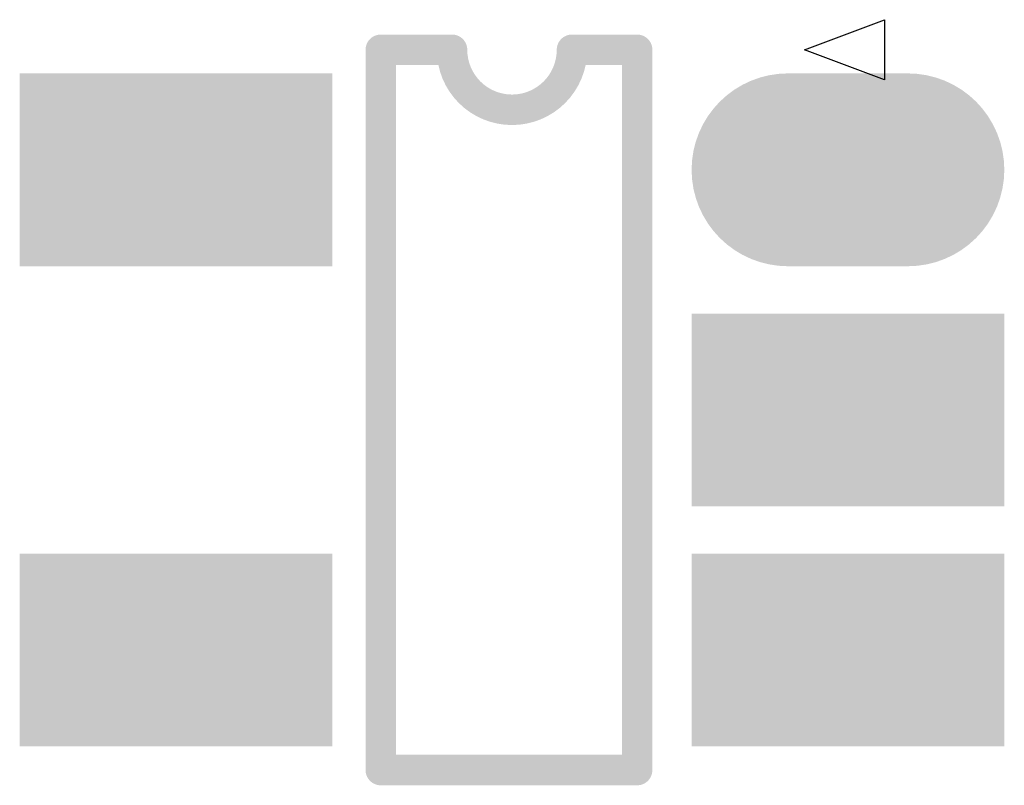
# Model space of a CAD drawing. Header units: millimetres. Extents: x 33.87 to 37.23, y 19.07 to 21.28.
# Tile 7 of 9: x 36.32 to 36.48, y 20.17 to 20.3. Entities that reach past the tile are written whole.
import ezdxf

# ---------------------------------------------------------------- set-up
doc = ezdxf.new("R2010")
doc.units = ezdxf.units.MM
doc.header["$MEASUREMENT"] = 0
for name, color, linetype in [('BottomLayer', 5, 'Continuous'), ('BottomOverlay', 54, 'Continuous'), ('BottomPaste', 16, 'Continuous'), ('BottomSolder', 6, 'Continuous')]:
    doc.layers.add(name, color=color, linetype=linetype)

# ---------------------------------------------------------------- blocks, each defined once
blk = doc.blocks.new('SOT_23_5_B_43')
at = {"layer": 'BottomLayer', "const_width": 0.02362}
blk.add_lwpolyline([(-0.06485, -0.03937), (-0.04515, -0.03937)], dxfattribs=at)
at = {"layer": 'BottomLayer', "const_width": 0.01181}
for points in [[(-0.07075, -0.03937, 1), (-0.05894, -0.03937, 1)], [(-0.05106, -0.03937, 1), (-0.03925, -0.03937, 1)]]:
    blk.add_lwpolyline(points, format="xyb", close=True, dxfattribs=at)
at = {"layer": 'BottomLayer'}
for points in [[(-0.03334, 0.02756), (-0.03334, 0.05118), (-0.07666, 0.02756), (-0.07666, 0.05118)], [(0.0769, 0.02756), (0.0769, 0.05118), (0.03358, 0.02756), (0.03358, 0.05118)], [(-0.03334, -0.01181), (-0.03334, 0.01181), (-0.07666, -0.01181), (-0.07666, 0.01181)], [(0.0769, -0.05118), (0.0769, -0.02756), (0.03358, -0.05118), (0.03358, -0.02756)]]:
    blk.add_solid(points, dxfattribs=at)
at = {"layer": 'BottomOverlay'}
for p, q in [((-0.06102, -0.06398), (-0.06102, -0.05413)), ((-0.06102, -0.05413), (-0.04789, -0.05906)), ((-0.04789, -0.05906), (-0.06102, -0.06398))]:
    blk.add_line(p, q, dxfattribs=at)
at = {"layer": 'BottomOverlay', "const_width": 0.005}
for points in [[(0.02165, 0.05905), (-0.02041, 0.05905)], [(-0.02041, 0.05905), (-0.02041, -0.05905)], [(0.02165, 0.05905), (0.02165, -0.05905)], [(-0.00972, -0.05905), (-0.02041, -0.05905)], [(0.02165, -0.05905), (0.00996, -0.05905)]]:
    blk.add_lwpolyline(points, dxfattribs=at)
at = {"layer": 'BottomOverlay', "const_width": 0.0025}
for points in [[(-0.02166, 0.05905, 1), (-0.01916, 0.05905, 1)], [(-0.02166, 0.05905, 1), (-0.01916, 0.05905, 1)], [(0.0204, 0.05905, 1), (0.0229, 0.05905, 1)], [(0.0204, 0.05905, 1), (0.0229, 0.05905, 1)], [(-0.02166, -0.05905, 1), (-0.01916, -0.05905, 1)], [(-0.02166, -0.05905, 1), (-0.01916, -0.05905, 1)], [(-0.01097, -0.05905, 1), (-0.00847, -0.05905, 1)], [(-0.01097, -0.05905, 1), (-0.00847, -0.05905, 1)], [(0.00871, -0.05905, 1), (0.01121, -0.05905, 1)], [(0.00871, -0.05905, 1), (0.01121, -0.05905, 1)], [(0.0204, -0.05905, 1), (0.0229, -0.05905, 1)], [(0.0204, -0.05905, 1), (0.0229, -0.05905, 1)]]:
    blk.add_lwpolyline(points, format="xyb", close=True, dxfattribs=at)
at = {"layer": 'BottomOverlay', "const_width": 0.005}
blk.add_lwpolyline([(-0.00972, -0.05905, -1), (0.00996, -0.05905)], format="xyb", dxfattribs=at)
at = {"layer": 'BottomPaste', "const_width": 0.02362}
blk.add_lwpolyline([(-0.06485, -0.03937), (-0.04515, -0.03937)], dxfattribs=at)
at = {"layer": 'BottomPaste', "const_width": 0.01181}
for points in [[(-0.07075, -0.03937, 1), (-0.05894, -0.03937, 1)], [(-0.05106, -0.03937, 1), (-0.03925, -0.03937, 1)]]:
    blk.add_lwpolyline(points, format="xyb", close=True, dxfattribs=at)
at = {"layer": 'BottomPaste'}
for points in [[(-0.03334, 0.02756), (-0.03334, 0.05118), (-0.07666, 0.02756), (-0.07666, 0.05118)], [(0.0769, 0.02756), (0.0769, 0.05118), (0.03358, 0.02756), (0.03358, 0.05118)], [(-0.03334, -0.01181), (-0.03334, 0.01181), (-0.07666, -0.01181), (-0.07666, 0.01181)], [(0.0769, -0.05118), (0.0769, -0.02756), (0.03358, -0.05118), (0.03358, -0.02756)]]:
    blk.add_solid(points, dxfattribs=at)
at = {"layer": 'BottomSolder', "const_width": 0.03162}
blk.add_lwpolyline([(-0.06485, -0.03937), (-0.04515, -0.03937)], dxfattribs=at)
at = {"layer": 'BottomSolder', "const_width": 0.01581}
for points in [[(-0.07275, -0.03937, 1), (-0.05694, -0.03937, 1)], [(-0.05306, -0.03937, 1), (-0.03725, -0.03937, 1)]]:
    blk.add_lwpolyline(points, format="xyb", close=True, dxfattribs=at)
at = {"layer": 'BottomSolder'}
for points in [[(-0.02934, 0.02356), (-0.02934, 0.05518), (-0.08066, 0.02356), (-0.08066, 0.05518)], [(0.0809, 0.02356), (0.0809, 0.05518), (0.02958, 0.02356), (0.02958, 0.05518)], [(-0.02934, -0.01581), (-0.02934, 0.01581), (-0.08066, -0.01581), (-0.08066, 0.01581)], [(0.0809, -0.05518), (0.0809, -0.02356), (0.02958, -0.05518), (0.02958, -0.02356)]]:
    blk.add_solid(points, dxfattribs=at)

msp = doc.modelspace()

# ---------------------------------------------------------------- block references
at = {"rotation": 180}
msp.add_blockref('SOT_23_5_B_43', (36.39764, 20.23228), dxfattribs=at)

doc.saveas('drawing.dxf')
